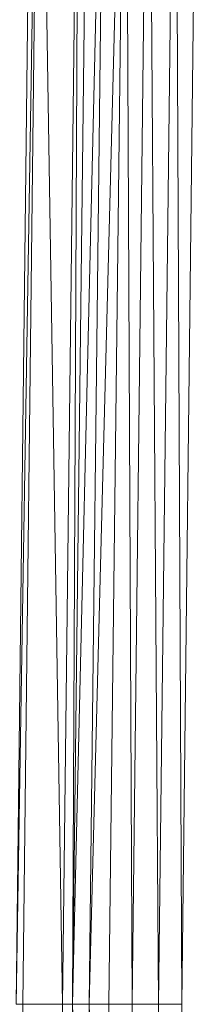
# Model space of a CAD drawing. Header units: metres. Extents: x 391.1 to 427.5, y 12.7 to 28.4.
# Tile 54 of 240: x 409.5306 to 409.567, y 14.5806 to 14.7806. Entities that reach past the tile are written whole.
import ezdxf

# ---------------------------------------------------------------- set-up
doc = ezdxf.new("R2010")
doc.units = ezdxf.units.M
doc.layers.add('02_MOBILIARIO', color=7, linetype='Continuous', lineweight=18)

# ---------------------------------------------------------------- blocks, each defined once
blk = doc.blocks.new('Family - Plats de dutxa PS-1-153666-01_ENLLUMENAT_PS1')
at = {"layer": '02_MOBILIARIO', "color": 253, "true_color": 0xaaaaaa}
for p, q in [((0.07983, 0.6947), (0.07646, 0.40026)), ((0.07646, 0.40026), (0.08118, 0.6947)), ((0.08118, 0.6947), (0.07646, 0.40026)), ((0.07646, 0.40026), (0.07983, 0.6947)), ((0.08118, 0.6947), (0.07781, 0.40026)), ((0.07781, 0.40026), (0.08118, 0.6947)), ((0.08118, 0.6947), (0.0859, 0.40026)), ((0.0859, 0.40026), (0.08118, 0.6947)), ((0.08927, 0.68728), (0.0859, 0.40026)), ((0.0859, 0.40026), (0.08927, 0.68728)), ((0.08927, 0.68728), (0.08792, 0.40026)), ((0.09129, 0.68728), (0.08792, 0.40026)), ((0.08792, 0.40026), (0.08927, 0.68728)), ((0.08792, 0.40026), (0.09466, 0.68728)), ((0.09466, 0.68728), (0.08792, 0.40026)), ((0.08792, 0.40026), (0.09129, 0.68728)), ((0.09466, 0.68728), (0.09129, 0.40026)), ((0.09129, 0.40026), (0.0987, 0.68728)), ((0.0987, 0.68728), (0.09129, 0.40026)), ((0.09129, 0.40026), (0.09466, 0.68728)), ((0.0987, 0.68728), (0.09533, 0.40026)), ((0.09533, 0.40026), (0.0987, 0.68728)), ((0.0987, 0.68728), (0.10005, 0.40026)), ((0.10005, 0.40026), (0.0987, 0.68728)), ((0.10342, 0.68728), (0.10005, 0.40026)), ((0.10005, 0.40026), (0.10342, 0.68728)), ((0.10342, 0.68728), (0.10545, 0.40026)), ((0.10545, 0.40026), (0.10342, 0.68728)), ((0.10882, 0.68728), (0.10545, 0.40026)), ((0.10545, 0.40026), (0.10882, 0.68728)), ((0.10882, 0.68728), (0.11017, 0.40026)), ((0.11017, 0.40026), (0.10882, 0.68728)), ((0.11017, 0.40026), (0.11354, 0.68728)), ((0.11354, 0.68728), (0.11017, 0.40026)), ((0.07646, 0.40026), (0.07781, 0.40026)), ((0.07646, 0.40026), (0.07781, 0.40026)), ((0.08118, 0.10582), (0.07781, 0.40026)), ((0.07781, 0.40026), (0.0859, 0.40026)), ((0.08118, 0.10582), (0.07781, 0.40026)), ((0.0859, 0.40026), (0.07781, 0.40026)), ((0.0859, 0.40026), (0.08118, 0.10582)), ((0.08118, 0.10582), (0.0859, 0.40026)), ((0.08927, 0.11324), (0.0859, 0.40026)), ((0.0859, 0.40026), (0.08792, 0.40026)), ((0.0859, 0.40026), (0.08927, 0.11324)), ((0.08792, 0.40026), (0.0859, 0.40026)), ((0.08792, 0.40026), (0.09466, 0.11324)), ((0.08792, 0.40026), (0.09129, 0.11324)), ((0.09466, 0.11324), (0.08792, 0.40026)), ((0.08792, 0.40026), (0.09129, 0.40026)), ((0.08792, 0.40026), (0.09129, 0.11324)), ((0.08792, 0.40026), (0.08927, 0.11324)), ((0.08927, 0.11324), (0.08792, 0.40026)), ((0.08792, 0.40026), (0.09129, 0.40026)), ((0.09129, 0.40026), (0.0987, 0.11324)), ((0.09129, 0.40026), (0.09466, 0.11324)), ((0.0987, 0.11324), (0.09129, 0.40026)), ((0.09129, 0.40026), (0.09533, 0.40026)), ((0.09466, 0.11324), (0.09129, 0.40026)), ((0.09129, 0.40026), (0.09533, 0.40026)), ((0.0987, 0.11324), (0.09533, 0.40026)), ((0.09533, 0.40026), (0.10005, 0.40026)), ((0.0987, 0.11324), (0.09533, 0.40026)), ((0.10005, 0.40026), (0.09533, 0.40026)), ((0.10005, 0.40026), (0.0987, 0.11324)), ((0.0987, 0.11324), (0.10005, 0.40026)), ((0.10342, 0.11324), (0.10005, 0.40026)), ((0.10005, 0.40026), (0.10545, 0.40026)), ((0.10005, 0.40026), (0.10342, 0.11324)), ((0.10545, 0.40026), (0.10005, 0.40026)), ((0.10545, 0.40026), (0.10342, 0.11324)), ((0.10342, 0.11324), (0.10545, 0.40026)), ((0.10882, 0.11324), (0.10545, 0.40026)), ((0.10545, 0.40026), (0.11017, 0.40026)), ((0.10545, 0.40026), (0.10882, 0.11324)), ((0.11017, 0.40026), (0.10545, 0.40026)), ((0.11017, 0.40026), (0.10882, 0.11324)), ((0.10882, 0.11324), (0.11017, 0.40026)), ((0.11354, 0.11324), (0.11017, 0.40026)), ((0.11017, 0.40026), (0.11354, 0.11324))]:
    blk.add_line(p, q, dxfattribs=at)
blk = doc.blocks.new('LONDR55-XX_ZZ-ARQ-CAA-M3D-Londres55_ifc-1-01_ENLLUMENAT_PS1')
at = {"layer": '02_MOBILIARIO', "color": 253, "lineweight": 18, "true_color": 0xaaaaaa}
blk.add_blockref('Family - Plats de dutxa PS-1-153666-01_ENLLUMENAT_PS1', (409.45344, 14.18035), dxfattribs=at)

msp = doc.modelspace()

# ---------------------------------------------------------------- block references
at = {"lineweight": 5}
msp.add_blockref('LONDR55-XX_ZZ-ARQ-CAA-M3D-Londres55_ifc-1-01_ENLLUMENAT_PS1', (0, 0), dxfattribs=at)

doc.saveas('drawing.dxf')
